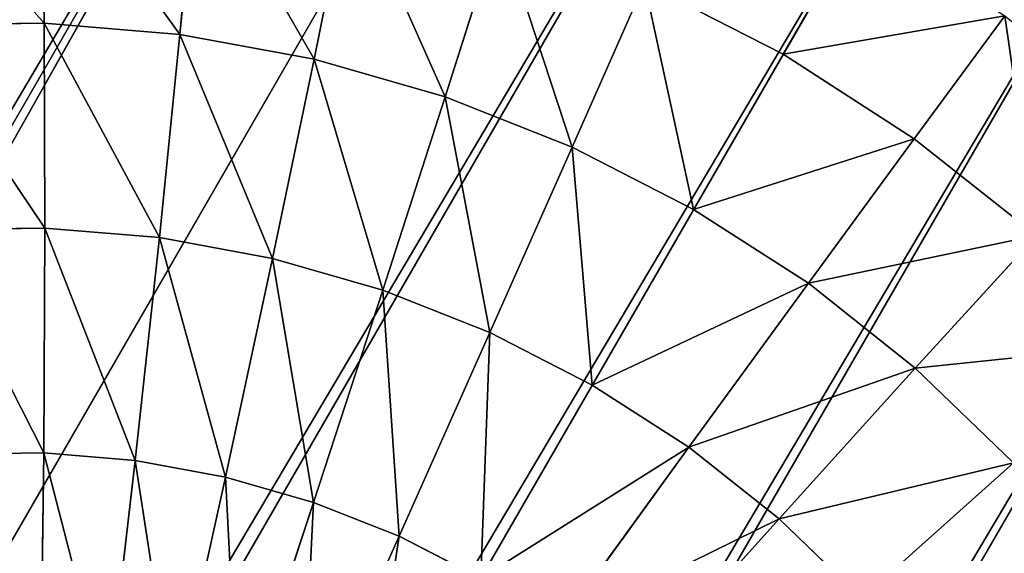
# Model space of a CAD drawing. Extents: x 34 to 1129, y -19 to 489.
# Tile 202 of 237: x 396.98 to 402.85, y 429.45 to 432.63. Entities that reach past the tile are written whole.
import ezdxf

# ---------------------------------------------------------------- set-up
doc = ezdxf.new("R2010")
doc.units = 0
doc.layers.get('0').update_dxf_attribs({"color": 13, "linetype": 'CONTINUOUS'})

# ---------------------------------------------------------------- blocks, each defined once
blk = doc.blocks.new('GROUP_6')
for p, q in [((0.2498, 15.5362, 12), (0.2498, 15.5362, 1118)), ((4.86, 14.6191, 2.4798), (5.0579, 15.4092, 2.4798)), ((5.0579, 15.4092, 2.4798), (6.3083, 15.0299, 1.6077)), ((6.1416, 14.3642, 1.6077), (6.3083, 15.0299, 1.6077)), ((3.5646, 13.9293, 3.5147), (3.7011, 14.8497, 3.5147)), ((3.7011, 14.8497, 3.5147), (4.86, 14.6191, 2.4798)), ((4.7405, 13.8135, 2.4798), (4.86, 14.6191, 2.4798)), ((4.86, 14.6191, 2.4798), (6.1416, 14.3642, 1.6077)), ((6.0409, 13.6854, 1.6077), (6.1416, 14.3642, 1.6077)), ((6.1416, 14.3642, 1.6077), (7.524, 14.0892, 0.9134)), ((0.0626, 14.2742, 12), (0.0626, 14.2742, 1118)), ((2.5334, 14.0309, 4.6949), (3.5646, 13.9293, 3.5147)), ((3.519, 13, 3.5147), (3.5646, 13.9293, 3.5147)), ((3.5646, 13.9293, 3.5147), (4.7405, 13.8135, 2.4798)), ((4.7005, 13, 2.4798), (4.7405, 13.8135, 2.4798)), ((4.7405, 13.8135, 2.4798), (6.0409, 13.6854, 1.6077)), ((6.0072, 13, 1.6077), (6.0409, 13.6854, 1.6077)), ((6.0409, 13.6854, 1.6077), (7.4436, 13.5473, 0.9134)), ((0, 13, 12), (0, 13, 1118)), ((2.4828, 13, 4.6949), (3.519, 13, 3.5147)), ((3.5646, 12.0707, 3.5147), (3.519, 13, 3.5147)), ((3.519, 13, 3.5147), (4.7005, 13, 2.4798)), ((4.7405, 12.1865, 2.4798), (4.7005, 13, 2.4798)), ((4.7005, 13, 2.4798), (6.0072, 13, 1.6077)), ((6.0409, 12.3146, 1.6077), (6.0072, 13, 1.6077)), ((6.0072, 13, 1.6077), (7.4167, 13, 0.9134)), ((7.4436, 12.4527, 0.9134), (7.4167, 13, 0.9134)), ((7.4436, 12.4527, 0.9134), (8.9246, 12.5986, 0.4089)), ((6.0409, 12.3146, 1.6077), (7.4436, 12.4527, 0.9134)), ((7.524, 11.9108, 0.9134), (7.4436, 12.4527, 0.9134)), ((4.7405, 12.1865, 2.4798), (6.0409, 12.3146, 1.6077)), ((6.1416, 11.6358, 1.6077), (6.0409, 12.3146, 1.6077)), ((3.5646, 12.0707, 3.5147), (4.7405, 12.1865, 2.4798)), ((4.86, 11.3809, 2.4798), (4.7405, 12.1865, 2.4798)), ((7.524, 11.9108, 0.9134), (8.9836, 12.2011, 0.4089)), ((6.1416, 11.6358, 1.6077), (7.524, 11.9108, 0.9134)), ((7.6571, 11.3793, 0.9134), (7.524, 11.9108, 0.9134)), ((7.6571, 11.3793, 0.9134), (9.0812, 11.8113, 0.4089)), ((0.0626, 11.7258, 12), (0.0626, 11.7258, 1118)), ((4.86, 11.3809, 2.4798), (6.1416, 11.6358, 1.6077)), ((6.3083, 10.9701, 1.6077), (6.1416, 11.6358, 1.6077)), ((7.8417, 10.8634, 0.9134), (9.2166, 11.4329, 0.4089)), ((3.7011, 11.1503, 3.5147), (4.86, 11.3809, 2.4798)), ((5.0579, 10.5908, 2.4798), (4.86, 11.3809, 2.4798)), ((6.3083, 10.9701, 1.6077), (7.6571, 11.3793, 0.9134)), ((7.8417, 10.8634, 0.9134), (7.6571, 11.3793, 0.9134)), ((8.076, 10.3681, 0.9134), (9.3884, 11.0696, 0.4089)), ((5.0579, 10.5908, 2.4798), (6.3083, 10.9701, 1.6077)), ((6.5395, 10.324, 1.6077), (6.3083, 10.9701, 1.6077)), ((6.5395, 10.324, 1.6077), (7.8417, 10.8634, 0.9134)), ((8.076, 10.3681, 0.9134), (7.8417, 10.8634, 0.9134)), ((3.9272, 10.2478, 3.5147), (5.0579, 10.5908, 2.4798)), ((5.3323, 9.8239, 2.4798), (5.0579, 10.5908, 2.4798)), ((0.2498, 10.4638, 12), (0.2498, 10.4638, 1118)), ((6.8329, 9.7036, 1.6077), (8.076, 10.3681, 0.9134)), ((8.3577, 9.8981, 0.9134), (8.076, 10.3681, 0.9134)), ((5.3323, 9.8239, 2.4798), (6.5395, 10.324, 1.6077)), ((6.8329, 9.7036, 1.6077), (6.5395, 10.324, 1.6077)), ((4.2407, 9.3718, 3.5147), (5.3323, 9.8239, 2.4798)), ((5.6805, 9.0877, 2.4798), (5.3323, 9.8239, 2.4798)), ((5.6805, 9.0877, 2.4798), (6.8329, 9.7036, 1.6077)), ((7.1857, 9.115, 1.6077), (6.8329, 9.7036, 1.6077)), ((0.5598, 9.2263, 12), (0.5598, 9.2263, 1118)), ((4.6385, 8.5307, 3.5147), (5.6805, 9.0877, 2.4798)), ((6.0992, 8.3891, 2.4798), (5.6805, 9.0877, 2.4798))]:
    blk.add_line(p, q)
mesh = blk.add_polyface()
corners = [(1.535, 19.1282, 1118), (2.1909, 20.2224, 12), (1.535, 19.1282, 12), (2.1909, 20.2224, 1118)]
mesh.append_faces([[corners[k] for k in face] for face in [(0, 1, 2), (1, 0, 3)]], dxfattribs={"vtx0": -1})
mesh = blk.add_polyface()
corners = [(0.9896, 17.9749, 1118), (1.535, 19.1282, 12), (0.9896, 17.9749, 12), (1.535, 19.1282, 1118)]
mesh.append_faces([[corners[k] for k in face] for face in [(0, 1, 2), (1, 0, 3)]], dxfattribs={"vtx0": -1})
mesh = blk.add_polyface()
corners = [(0.9896, 17.9749, 1118), (0.5598, 16.7737, 12), (0.5598, 16.7737, 1118), (0.9896, 17.9749, 12)]
mesh.append_faces([[corners[k] for k in face] for face in [(0, 1, 2), (1, 0, 3)]], dxfattribs={"vtx0": -1})
mesh = blk.add_polyface()
corners = [(0.2498, 15.5362, 1118), (0.5598, 16.7737, 12), (0.2498, 15.5362, 12), (0.5598, 16.7737, 1118)]
mesh.append_faces([[corners[k] for k in face] for face in [(0, 1, 2), (1, 0, 3)]], dxfattribs={"vtx0": -1})
mesh = blk.add_polyface()
corners = [(5.3323, 16.1761, 2.4798), (6.3083, 15.0299, 1.6077), (5.0579, 15.4092, 2.4798), (6.5395, 15.676, 1.6077)]
mesh.append_faces([[corners[k] for k in face] for face in [(0, 1, 2), (1, 0, 3)]], dxfattribs={"vtx0": -1})
mesh = blk.add_polyface()
corners = [(3.9272, 15.7522, 3.5147), (4.86, 14.6191, 2.4798), (3.7011, 14.8497, 3.5147), (5.0579, 15.4092, 2.4798)]
mesh.append_faces([[corners[k] for k in face] for face in [(0, 1, 2), (1, 0, 3)]], dxfattribs={"vtx0": -1})
mesh = blk.add_polyface()
corners = [(0.0626, 14.2742, 1118), (0.2498, 15.5362, 12), (0.0626, 14.2742, 12), (0.2498, 15.5362, 1118)]
mesh.append_faces([[corners[k] for k in face] for face in [(0, 1, 2), (1, 0, 3)]], dxfattribs={"vtx0": -1})
mesh = blk.add_polyface()
corners = [(5.0579, 15.4092, 2.4798), (6.1416, 14.3642, 1.6077), (4.86, 14.6191, 2.4798), (6.3083, 15.0299, 1.6077)]
mesh.append_faces([[corners[k] for k in face] for face in [(0, 1, 2), (1, 0, 3)]], dxfattribs={"vtx0": -1})
mesh = blk.add_polyface()
corners = [(2.5334, 14.0309, 4.6949), (3.7011, 14.8497, 3.5147), (3.5646, 13.9293, 3.5147), (2.6848, 15.0518, 4.6949)]
mesh.append_faces([[corners[k] for k in face] for face in [(0, 1, 2), (1, 0, 3)]], dxfattribs={"vtx0": -1})
mesh = blk.add_polyface()
corners = [(6.3083, 15.0299, 1.6077), (7.524, 14.0892, 0.9134), (6.1416, 14.3642, 1.6077), (7.6571, 14.6207, 0.9134)]
mesh.append_faces([[corners[k] for k in face] for face in [(0, 1, 2), (1, 0, 3)]], dxfattribs={"vtx0": -1})
mesh = blk.add_polyface()
corners = [(3.7011, 14.8497, 3.5147), (4.7405, 13.8135, 2.4798), (3.5646, 13.9293, 3.5147), (4.86, 14.6191, 2.4798)]
mesh.append_faces([[corners[k] for k in face] for face in [(0, 1, 2), (1, 0, 3)]], dxfattribs={"vtx0": -1})
mesh = blk.add_polyface()
corners = [(4.86, 14.6191, 2.4798), (6.0409, 13.6854, 1.6077), (4.7405, 13.8135, 2.4798), (6.1416, 14.3642, 1.6077)]
mesh.append_faces([[corners[k] for k in face] for face in [(0, 1, 2), (1, 0, 3)]], dxfattribs={"vtx0": -1})
mesh = blk.add_polyface()
corners = [(6.1416, 14.3642, 1.6077), (7.4436, 13.5473, 0.9134), (6.0409, 13.6854, 1.6077), (7.524, 14.0892, 0.9134)]
mesh.append_faces([[corners[k] for k in face] for face in [(0, 1, 2), (1, 0, 3)]], dxfattribs={"vtx0": -1})
mesh = blk.add_polyface()
corners = [(0, 13, 1118), (0.0626, 14.2742, 12), (0, 13, 12), (0.0626, 14.2742, 1118)]
mesh.append_faces([[corners[k] for k in face] for face in [(0, 1, 2), (1, 0, 3)]], dxfattribs={"vtx0": -1})
mesh = blk.add_polyface()
corners = [(2.5334, 14.0309, 4.6949), (3.519, 13, 3.5147), (2.4828, 13, 4.6949), (3.5646, 13.9293, 3.5147)]
mesh.append_faces([[corners[k] for k in face] for face in [(0, 1, 2), (1, 0, 3)]], dxfattribs={"vtx0": -1})
mesh = blk.add_polyface()
corners = [(3.5646, 13.9293, 3.5147), (4.7005, 13, 2.4798), (3.519, 13, 3.5147), (4.7405, 13.8135, 2.4798)]
mesh.append_faces([[corners[k] for k in face] for face in [(0, 1, 2), (1, 0, 3)]], dxfattribs={"vtx0": -1})
mesh = blk.add_polyface()
corners = [(4.7405, 13.8135, 2.4798), (6.0072, 13, 1.6077), (4.7005, 13, 2.4798), (6.0409, 13.6854, 1.6077)]
mesh.append_faces([[corners[k] for k in face] for face in [(0, 1, 2), (1, 0, 3)]], dxfattribs={"vtx0": -1})
mesh = blk.add_polyface()
corners = [(6.0409, 13.6854, 1.6077), (7.4167, 13, 0.9134), (6.0072, 13, 1.6077), (7.4436, 13.5473, 0.9134)]
mesh.append_faces([[corners[k] for k in face] for face in [(0, 1, 2), (1, 0, 3)]], dxfattribs={"vtx0": -1})
mesh = blk.add_polyface()
corners = [(0.0626, 11.7258, 1118), (0, 13, 12), (0.0626, 11.7258, 12), (0, 13, 1118)]
mesh.append_faces([[corners[k] for k in face] for face in [(0, 1, 2), (1, 0, 3)]], dxfattribs={"vtx0": -1})
mesh = blk.add_polyface()
corners = [(2.4828, 13, 4.6949), (3.5646, 12.0707, 3.5147), (2.5334, 11.9691, 4.6949), (3.519, 13, 3.5147)]
mesh.append_faces([[corners[k] for k in face] for face in [(0, 1, 2), (1, 0, 3)]], dxfattribs={"vtx0": -1})
mesh = blk.add_polyface()
corners = [(4.7005, 13, 2.4798), (3.5646, 12.0707, 3.5147), (3.519, 13, 3.5147), (4.7405, 12.1865, 2.4798)]
mesh.append_faces([[corners[k] for k in face] for face in [(0, 1, 2), (1, 0, 3)]], dxfattribs={"vtx0": -1})
mesh = blk.add_polyface()
corners = [(6.0072, 13, 1.6077), (4.7405, 12.1865, 2.4798), (4.7005, 13, 2.4798), (6.0409, 12.3146, 1.6077)]
mesh.append_faces([[corners[k] for k in face] for face in [(0, 1, 2), (1, 0, 3)]], dxfattribs={"vtx0": -1})
mesh = blk.add_polyface()
corners = [(7.4167, 13, 0.9134), (6.0409, 12.3146, 1.6077), (6.0072, 13, 1.6077), (7.4436, 12.4527, 0.9134)]
mesh.append_faces([[corners[k] for k in face] for face in [(0, 1, 2), (1, 0, 3)]], dxfattribs={"vtx0": -1})
mesh = blk.add_polyface()
corners = [(8.9049, 13, 0.4089), (7.4436, 12.4527, 0.9134), (7.4167, 13, 0.9134), (8.9246, 12.5986, 0.4089)]
mesh.append_faces([[corners[k] for k in face] for face in [(0, 1, 2), (1, 0, 3)]], dxfattribs={"vtx0": -1})
mesh = blk.add_polyface()
corners = [(8.9246, 12.5986, 0.4089), (7.524, 11.9108, 0.9134), (7.4436, 12.4527, 0.9134), (8.9836, 12.2011, 0.4089)]
mesh.append_faces([[corners[k] for k in face] for face in [(0, 1, 2), (1, 0, 3)]], dxfattribs={"vtx0": -1})
mesh = blk.add_polyface()
corners = [(7.4436, 12.4527, 0.9134), (6.1416, 11.6358, 1.6077), (6.0409, 12.3146, 1.6077), (7.524, 11.9108, 0.9134)]
mesh.append_faces([[corners[k] for k in face] for face in [(0, 1, 2), (1, 0, 3)]], dxfattribs={"vtx0": -1})
mesh = blk.add_polyface()
corners = [(6.0409, 12.3146, 1.6077), (4.86, 11.3809, 2.4798), (4.7405, 12.1865, 2.4798), (6.1416, 11.6358, 1.6077)]
mesh.append_faces([[corners[k] for k in face] for face in [(0, 1, 2), (1, 0, 3)]], dxfattribs={"vtx0": -1})
mesh = blk.add_polyface()
corners = [(4.7405, 12.1865, 2.4798), (3.7011, 11.1503, 3.5147), (3.5646, 12.0707, 3.5147), (4.86, 11.3809, 2.4798)]
mesh.append_faces([[corners[k] for k in face] for face in [(0, 1, 2), (1, 0, 3)]], dxfattribs={"vtx0": -1})
mesh = blk.add_polyface()
corners = [(8.9836, 12.2011, 0.4089), (7.6571, 11.3793, 0.9134), (7.524, 11.9108, 0.9134), (9.0812, 11.8113, 0.4089)]
mesh.append_faces([[corners[k] for k in face] for face in [(0, 1, 2), (1, 0, 3)]], dxfattribs={"vtx0": -1})
mesh = blk.add_polyface()
corners = [(7.524, 11.9108, 0.9134), (6.3083, 10.9701, 1.6077), (6.1416, 11.6358, 1.6077), (7.6571, 11.3793, 0.9134)]
mesh.append_faces([[corners[k] for k in face] for face in [(0, 1, 2), (1, 0, 3)]], dxfattribs={"vtx0": -1})
mesh = blk.add_polyface()
corners = [(9.0812, 11.8113, 0.4089), (7.8417, 10.8634, 0.9134), (7.6571, 11.3793, 0.9134), (9.2166, 11.4329, 0.4089)]
mesh.append_faces([[corners[k] for k in face] for face in [(0, 1, 2), (1, 0, 3)]], dxfattribs={"vtx0": -1})
mesh = blk.add_polyface()
corners = [(0.2498, 10.4638, 1118), (0.0626, 11.7258, 12), (0.2498, 10.4638, 12), (0.0626, 11.7258, 1118)]
mesh.append_faces([[corners[k] for k in face] for face in [(0, 1, 2), (1, 0, 3)]], dxfattribs={"vtx0": -1})
mesh = blk.add_polyface()
corners = [(6.1416, 11.6358, 1.6077), (5.0579, 10.5908, 2.4798), (4.86, 11.3809, 2.4798), (6.3083, 10.9701, 1.6077)]
mesh.append_faces([[corners[k] for k in face] for face in [(0, 1, 2), (1, 0, 3)]], dxfattribs={"vtx0": -1})
mesh = blk.add_polyface()
corners = [(9.2166, 11.4329, 0.4089), (8.076, 10.3681, 0.9134), (7.8417, 10.8634, 0.9134), (9.3884, 11.0696, 0.4089)]
mesh.append_faces([[corners[k] for k in face] for face in [(0, 1, 2), (1, 0, 3)]], dxfattribs={"vtx0": -1})
mesh = blk.add_polyface()
corners = [(4.86, 11.3809, 2.4798), (3.9272, 10.2478, 3.5147), (3.7011, 11.1503, 3.5147), (5.0579, 10.5908, 2.4798)]
mesh.append_faces([[corners[k] for k in face] for face in [(0, 1, 2), (1, 0, 3)]], dxfattribs={"vtx0": -1})
mesh = blk.add_polyface()
corners = [(7.6571, 11.3793, 0.9134), (6.5395, 10.324, 1.6077), (6.3083, 10.9701, 1.6077), (7.8417, 10.8634, 0.9134)]
mesh.append_faces([[corners[k] for k in face] for face in [(0, 1, 2), (1, 0, 3)]], dxfattribs={"vtx0": -1})
mesh = blk.add_polyface()
corners = [(9.3884, 11.0696, 0.4089), (8.3577, 9.8981, 0.9134), (8.076, 10.3681, 0.9134), (9.595, 10.7249, 0.4089)]
mesh.append_faces([[corners[k] for k in face] for face in [(0, 1, 2), (1, 0, 3)]], dxfattribs={"vtx0": -1})
mesh = blk.add_polyface()
corners = [(6.3083, 10.9701, 1.6077), (5.3323, 9.8239, 2.4798), (5.0579, 10.5908, 2.4798), (6.5395, 10.324, 1.6077)]
mesh.append_faces([[corners[k] for k in face] for face in [(0, 1, 2), (1, 0, 3)]], dxfattribs={"vtx0": -1})
mesh = blk.add_polyface()
corners = [(7.8417, 10.8634, 0.9134), (6.8329, 9.7036, 1.6077), (6.5395, 10.324, 1.6077), (8.076, 10.3681, 0.9134)]
mesh.append_faces([[corners[k] for k in face] for face in [(0, 1, 2), (1, 0, 3)]], dxfattribs={"vtx0": -1})
mesh = blk.add_polyface()
corners = [(5.0579, 10.5908, 2.4798), (4.2407, 9.3718, 3.5147), (3.9272, 10.2478, 3.5147), (5.3323, 9.8239, 2.4798)]
mesh.append_faces([[corners[k] for k in face] for face in [(0, 1, 2), (1, 0, 3)]], dxfattribs={"vtx0": -1})
mesh = blk.add_polyface()
corners = [(0.2498, 10.4638, 1118), (0.5598, 9.2263, 12), (0.5598, 9.2263, 1118), (0.2498, 10.4638, 12)]
mesh.append_faces([[corners[k] for k in face] for face in [(0, 1, 2), (1, 0, 3)]], dxfattribs={"vtx0": -1})
mesh = blk.add_polyface()
corners = [(8.076, 10.3681, 0.9134), (7.1857, 9.115, 1.6077), (6.8329, 9.7036, 1.6077), (8.3577, 9.8981, 0.9134)]
mesh.append_faces([[corners[k] for k in face] for face in [(0, 1, 2), (1, 0, 3)]], dxfattribs={"vtx0": -1})
mesh = blk.add_polyface()
corners = [(6.5395, 10.324, 1.6077), (5.6805, 9.0877, 2.4798), (5.3323, 9.8239, 2.4798), (6.8329, 9.7036, 1.6077)]
mesh.append_faces([[corners[k] for k in face] for face in [(0, 1, 2), (1, 0, 3)]], dxfattribs={"vtx0": -1})
mesh = blk.add_polyface()
corners = [(5.3323, 9.8239, 2.4798), (4.6385, 8.5307, 3.5147), (4.2407, 9.3718, 3.5147), (5.6805, 9.0877, 2.4798)]
mesh.append_faces([[corners[k] for k in face] for face in [(0, 1, 2), (1, 0, 3)]], dxfattribs={"vtx0": -1})
mesh = blk.add_polyface()
corners = [(6.8329, 9.7036, 1.6077), (6.0992, 8.3891, 2.4798), (5.6805, 9.0877, 2.4798), (7.1857, 9.115, 1.6077)]
mesh.append_faces([[corners[k] for k in face] for face in [(0, 1, 2), (1, 0, 3)]], dxfattribs={"vtx0": -1})
mesh = blk.add_polyface()
corners = [(0.9896, 8.0251, 1118), (0.5598, 9.2263, 12), (0.9896, 8.0251, 12), (0.5598, 9.2263, 1118)]
mesh.append_faces([[corners[k] for k in face] for face in [(0, 1, 2), (1, 0, 3)]], dxfattribs={"vtx0": -1})
mesh = blk.add_polyface()
corners = [(5.6805, 9.0877, 2.4798), (5.1168, 7.7326, 3.5147), (4.6385, 8.5307, 3.5147), (6.0992, 8.3891, 2.4798)]
mesh.append_faces([[corners[k] for k in face] for face in [(0, 1, 2), (1, 0, 3)]], dxfattribs={"vtx0": -1})
mesh = blk.add_polyface()
corners = [(1.535, 6.8718, 1118), (0.9896, 8.0251, 12), (1.535, 6.8718, 12), (0.9896, 8.0251, 1118)]
mesh.append_faces([[corners[k] for k in face] for face in [(0, 1, 2), (1, 0, 3)]], dxfattribs={"vtx0": -1})
blk = doc.blocks.new('COMPONENT_1')
blk.add_blockref('GROUP_6', (0, 0))
blk = doc.blocks.new('GROUP_14')
for centre in [(249.9691, 249.9691, 5), (249.9691, 249.9691)]:
    blk.add_circle(centre, 250)
blk = doc.blocks.new('GROUP_17')
for p in [(0, 0), (0, 0, 325)]:
    blk.add_blockref('GROUP_14', p)
blk = doc.blocks.new('GROUP_24')
blk.add_blockref('GROUP_17', (0, 0))
blk = doc.blocks.new('GROUP_21')
blk.add_blockref('GROUP_24', (0, 0, 1384.5828))
at = {"extrusion": (-0.051396, -0.089021, 0.994703), "rotation": 270}
blk.add_blockref('COMPONENT_1', (79.0077, 569.3619, -57.3332), dxfattribs=at)

msp = doc.modelspace()

# ---------------------------------------------------------------- block references
msp.add_blockref('GROUP_21', (37.6656, -13.7981, -11.8361))

doc.saveas('drawing.dxf')
